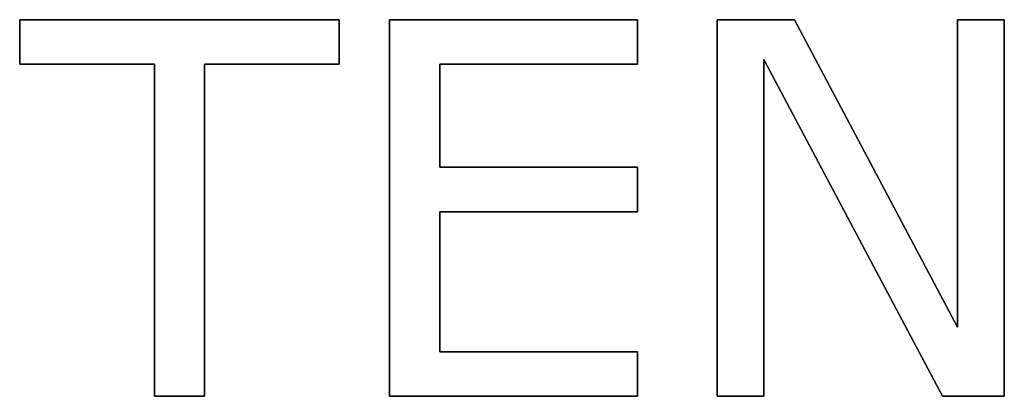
# Model space of a CAD drawing. Extents: x -3.81 to 3.81, y -1.89 to 1.9.
# Tile 65 of 149: x -0.52 to -0.25, y 1.16 to 1.27. Entities that reach past the tile are written whole.
import ezdxf

# ---------------------------------------------------------------- set-up
doc = ezdxf.new("R2010")
doc.units = 0
doc.layers.get('0').update_dxf_attribs({"linetype": 'CONTINUOUS'})

# ---------------------------------------------------------------- blocks, each defined once
blk = doc.blocks.new('*U1')
at = {"extrusion": (1, 0, 0)}
for p, q in [((-0.52252, 1.25529, 4.21), (-0.52252, 1.26772, 4.21)), ((-0.52252, 1.26772, 4.21), (-0.52252, 1.26772, 4.2098)), ((-0.52252, 1.26772, 4.2098), (-0.52252, 1.25529, 4.2098)), ((-0.4194, 1.16272, 4.21), (-0.4194, 1.26772, 4.21)), ((-0.4194, 1.26772, 4.21), (-0.4194, 1.26772, 4.2098)), ((-0.4194, 1.26772, 4.2098), (-0.4194, 1.16272, 4.2098)), ((-0.32812, 1.16272, 4.21), (-0.32812, 1.26772, 4.21)), ((-0.32812, 1.26772, 4.21), (-0.32812, 1.26772, 4.2098)), ((-0.32812, 1.26772, 4.2098), (-0.32812, 1.16272, 4.2098)), ((-0.26109, 1.182, 4.21), (-0.26109, 1.26772, 4.21)), ((-0.26109, 1.26772, 4.21), (-0.26109, 1.26772, 4.2098)), ((-0.26109, 1.26772, 4.2098), (-0.26109, 1.182, 4.2098)), ((-0.52252, 1.25529, 4.21), (-0.52252, 1.25529, 4.2098)), ((-0.48497, 1.16272, 4.21), (-0.48497, 1.25529, 4.21)), ((-0.48497, 1.25529, 4.21), (-0.48497, 1.25529, 4.2098)), ((-0.48497, 1.25529, 4.2098), (-0.48497, 1.16272, 4.2098)), ((-0.26109, 1.182, 4.21), (-0.26109, 1.182, 4.2098)), ((-0.48497, 1.16272, 4.21), (-0.48497, 1.16272, 4.2098)), ((-0.4194, 1.16272, 4.21), (-0.4194, 1.16272, 4.2098)), ((-0.32812, 1.16272, 4.21), (-0.32812, 1.16272, 4.2098))]:
    blk.add_line(p, q, dxfattribs=at)
at = {"extrusion": (0, -1, 0)}
for p, q in [((-0.52252, 1.26772, 4.21), (-0.43346, 1.26772, 4.21)), ((-0.52252, 1.26772, 4.21), (-0.52252, 1.26772, 4.2098)), ((-0.43346, 1.26772, 4.2098), (-0.52252, 1.26772, 4.2098)), ((-0.43346, 1.26772, 4.21), (-0.43346, 1.26772, 4.2098)), ((-0.4194, 1.26772, 4.21), (-0.35032, 1.26772, 4.21)), ((-0.4194, 1.26772, 4.21), (-0.4194, 1.26772, 4.2098)), ((-0.35032, 1.26772, 4.2098), (-0.4194, 1.26772, 4.2098)), ((-0.35032, 1.26772, 4.21), (-0.35032, 1.26772, 4.2098)), ((-0.32812, 1.26772, 4.21), (-0.30652, 1.26772, 4.21)), ((-0.32812, 1.26772, 4.21), (-0.32812, 1.26772, 4.2098)), ((-0.30652, 1.26772, 4.2098), (-0.32812, 1.26772, 4.2098)), ((-0.30652, 1.26772, 4.21), (-0.30652, 1.26772, 4.2098)), ((-0.26109, 1.26772, 4.21), (-0.24806, 1.26772, 4.21)), ((-0.26109, 1.26772, 4.21), (-0.26109, 1.26772, 4.2098)), ((-0.24806, 1.26772, 4.2098), (-0.26109, 1.26772, 4.2098)), ((-0.24806, 1.26772, 4.21), (-0.24806, 1.26772, 4.2098)), ((-0.40543, 1.22657, 4.21), (-0.35032, 1.22657, 4.21)), ((-0.40543, 1.22657, 4.21), (-0.40543, 1.22657, 4.2098)), ((-0.35032, 1.22657, 4.2098), (-0.40543, 1.22657, 4.2098)), ((-0.35032, 1.22657, 4.21), (-0.35032, 1.22657, 4.2098)), ((-0.40543, 1.17514, 4.21), (-0.35032, 1.17514, 4.21)), ((-0.40543, 1.17514, 4.21), (-0.40543, 1.17514, 4.2098)), ((-0.35032, 1.17514, 4.2098), (-0.40543, 1.17514, 4.2098)), ((-0.35032, 1.17514, 4.21), (-0.35032, 1.17514, 4.2098))]:
    blk.add_line(p, q, dxfattribs=at)
for p, q in [((-0.43346, 1.26772, 4.2098), (-0.52252, 1.26772, 4.2098)), ((-0.52252, 1.26772, 4.2098), (-0.52252, 1.25529, 4.2098)), ((-0.52252, 1.26772, 4.21), (-0.43346, 1.26772, 4.21)), ((-0.52252, 1.25529, 4.21), (-0.52252, 1.26772, 4.21)), ((-0.43346, 1.25529, 4.2098), (-0.43346, 1.26772, 4.2098)), ((-0.43346, 1.26772, 4.21), (-0.43346, 1.25529, 4.21)), ((-0.4194, 1.26772, 4.2098), (-0.4194, 1.16272, 4.2098)), ((-0.35032, 1.26772, 4.2098), (-0.4194, 1.26772, 4.2098)), ((-0.4194, 1.16272, 4.21), (-0.4194, 1.26772, 4.21)), ((-0.4194, 1.26772, 4.21), (-0.35032, 1.26772, 4.21)), ((-0.35032, 1.25529, 4.2098), (-0.35032, 1.26772, 4.2098)), ((-0.35032, 1.26772, 4.21), (-0.35032, 1.25529, 4.21)), ((-0.30652, 1.26772, 4.2098), (-0.32812, 1.26772, 4.2098)), ((-0.32812, 1.26772, 4.2098), (-0.32812, 1.16272, 4.2098)), ((-0.32812, 1.26772, 4.21), (-0.30652, 1.26772, 4.21)), ((-0.32812, 1.16272, 4.21), (-0.32812, 1.26772, 4.21)), ((-0.26109, 1.182, 4.2098), (-0.30652, 1.26772, 4.2098)), ((-0.30652, 1.26772, 4.21), (-0.26109, 1.182, 4.21)), ((-0.24806, 1.26772, 4.2098), (-0.26109, 1.26772, 4.2098)), ((-0.26109, 1.26772, 4.2098), (-0.26109, 1.182, 4.2098)), ((-0.26109, 1.26772, 4.21), (-0.24806, 1.26772, 4.21)), ((-0.26109, 1.182, 4.21), (-0.26109, 1.26772, 4.21)), ((-0.24806, 1.16272, 4.2098), (-0.24806, 1.26772, 4.2098)), ((-0.24806, 1.26772, 4.21), (-0.24806, 1.16272, 4.21)), ((-0.52252, 1.25529, 4.2098), (-0.48497, 1.25529, 4.2098)), ((-0.48497, 1.25529, 4.21), (-0.52252, 1.25529, 4.21)), ((-0.48497, 1.25529, 4.2098), (-0.48497, 1.16272, 4.2098)), ((-0.48497, 1.16272, 4.21), (-0.48497, 1.25529, 4.21)), ((-0.471, 1.25529, 4.2098), (-0.43346, 1.25529, 4.2098)), ((-0.471, 1.16272, 4.2098), (-0.471, 1.25529, 4.2098)), ((-0.43346, 1.25529, 4.21), (-0.471, 1.25529, 4.21)), ((-0.471, 1.25529, 4.21), (-0.471, 1.16272, 4.21)), ((-0.40543, 1.25529, 4.2098), (-0.35032, 1.25529, 4.2098)), ((-0.40543, 1.22657, 4.2098), (-0.40543, 1.25529, 4.2098)), ((-0.35032, 1.25529, 4.21), (-0.40543, 1.25529, 4.21)), ((-0.40543, 1.25529, 4.21), (-0.40543, 1.22657, 4.21)), ((-0.31509, 1.25666, 4.2098), (-0.26529, 1.16272, 4.2098)), ((-0.31509, 1.16272, 4.2098), (-0.31509, 1.25666, 4.2098)), ((-0.26529, 1.16272, 4.21), (-0.31509, 1.25666, 4.21)), ((-0.31509, 1.25666, 4.21), (-0.31509, 1.16272, 4.21)), ((-0.35032, 1.22657, 4.2098), (-0.40543, 1.22657, 4.2098)), ((-0.40543, 1.22657, 4.21), (-0.35032, 1.22657, 4.21)), ((-0.35032, 1.21414, 4.2098), (-0.35032, 1.22657, 4.2098)), ((-0.35032, 1.22657, 4.21), (-0.35032, 1.21414, 4.21)), ((-0.40543, 1.17514, 4.2098), (-0.40543, 1.21414, 4.2098)), ((-0.40543, 1.21414, 4.2098), (-0.35032, 1.21414, 4.2098)), ((-0.40543, 1.21414, 4.21), (-0.40543, 1.17514, 4.21)), ((-0.35032, 1.21414, 4.21), (-0.40543, 1.21414, 4.21)), ((-0.35032, 1.17514, 4.2098), (-0.40543, 1.17514, 4.2098)), ((-0.40543, 1.17514, 4.21), (-0.35032, 1.17514, 4.21)), ((-0.35032, 1.16272, 4.2098), (-0.35032, 1.17514, 4.2098)), ((-0.35032, 1.17514, 4.21), (-0.35032, 1.16272, 4.21)), ((-0.48497, 1.16272, 4.2098), (-0.471, 1.16272, 4.2098)), ((-0.471, 1.16272, 4.21), (-0.48497, 1.16272, 4.21)), ((-0.4194, 1.16272, 4.2098), (-0.35032, 1.16272, 4.2098)), ((-0.35032, 1.16272, 4.21), (-0.4194, 1.16272, 4.21)), ((-0.32812, 1.16272, 4.2098), (-0.31509, 1.16272, 4.2098)), ((-0.31509, 1.16272, 4.21), (-0.32812, 1.16272, 4.21)), ((-0.26529, 1.16272, 4.2098), (-0.24806, 1.16272, 4.2098)), ((-0.24806, 1.16272, 4.21), (-0.26529, 1.16272, 4.21))]:
    blk.add_line(p, q)
at = {"extrusion": (-1, 0, 0)}
for p, q in [((-0.43346, 1.26772, 4.21), (-0.43346, 1.25529, 4.21)), ((-0.43346, 1.26772, 4.21), (-0.43346, 1.26772, 4.2098)), ((-0.43346, 1.25529, 4.2098), (-0.43346, 1.26772, 4.2098)), ((-0.35032, 1.26772, 4.21), (-0.35032, 1.25529, 4.21)), ((-0.35032, 1.26772, 4.21), (-0.35032, 1.26772, 4.2098)), ((-0.35032, 1.25529, 4.2098), (-0.35032, 1.26772, 4.2098)), ((-0.24806, 1.26772, 4.21), (-0.24806, 1.16272, 4.21)), ((-0.24806, 1.26772, 4.21), (-0.24806, 1.26772, 4.2098)), ((-0.24806, 1.16272, 4.2098), (-0.24806, 1.26772, 4.2098)), ((-0.471, 1.25529, 4.21), (-0.471, 1.16272, 4.21)), ((-0.471, 1.25529, 4.21), (-0.471, 1.25529, 4.2098)), ((-0.471, 1.16272, 4.2098), (-0.471, 1.25529, 4.2098)), ((-0.43346, 1.25529, 4.21), (-0.43346, 1.25529, 4.2098)), ((-0.40543, 1.25529, 4.21), (-0.40543, 1.22657, 4.21)), ((-0.40543, 1.25529, 4.21), (-0.40543, 1.25529, 4.2098)), ((-0.40543, 1.22657, 4.2098), (-0.40543, 1.25529, 4.2098)), ((-0.35032, 1.25529, 4.21), (-0.35032, 1.25529, 4.2098)), ((-0.31509, 1.25666, 4.21), (-0.31509, 1.16272, 4.21)), ((-0.31509, 1.25666, 4.21), (-0.31509, 1.25666, 4.2098)), ((-0.31509, 1.16272, 4.2098), (-0.31509, 1.25666, 4.2098)), ((-0.40543, 1.22657, 4.21), (-0.40543, 1.22657, 4.2098)), ((-0.35032, 1.22657, 4.21), (-0.35032, 1.21414, 4.21)), ((-0.35032, 1.22657, 4.21), (-0.35032, 1.22657, 4.2098)), ((-0.35032, 1.21414, 4.2098), (-0.35032, 1.22657, 4.2098)), ((-0.40543, 1.21414, 4.21), (-0.40543, 1.17514, 4.21)), ((-0.40543, 1.21414, 4.21), (-0.40543, 1.21414, 4.2098)), ((-0.40543, 1.17514, 4.2098), (-0.40543, 1.21414, 4.2098)), ((-0.35032, 1.21414, 4.21), (-0.35032, 1.21414, 4.2098)), ((-0.40543, 1.17514, 4.21), (-0.40543, 1.17514, 4.2098)), ((-0.35032, 1.17514, 4.21), (-0.35032, 1.16272, 4.21)), ((-0.35032, 1.17514, 4.21), (-0.35032, 1.17514, 4.2098)), ((-0.35032, 1.16272, 4.2098), (-0.35032, 1.17514, 4.2098)), ((-0.471, 1.16272, 4.21), (-0.471, 1.16272, 4.2098)), ((-0.35032, 1.16272, 4.21), (-0.35032, 1.16272, 4.2098)), ((-0.31509, 1.16272, 4.21), (-0.31509, 1.16272, 4.2098)), ((-0.24806, 1.16272, 4.21), (-0.24806, 1.16272, 4.2098))]:
    blk.add_line(p, q, dxfattribs=at)
at = {"extrusion": (-0.883573, -0.468294, 0)}
for p, q in [((-0.30652, 1.26772, 4.21), (-0.26109, 1.182, 4.21)), ((-0.30652, 1.26772, 4.21), (-0.30652, 1.26772, 4.2098)), ((-0.26109, 1.182, 4.2098), (-0.30652, 1.26772, 4.2098)), ((-0.26109, 1.182, 4.21), (-0.26109, 1.182, 4.2098))]:
    blk.add_line(p, q, dxfattribs=at)
at = {"extrusion": (0, 1, 0)}
for p, q in [((-0.48497, 1.25529, 4.21), (-0.52252, 1.25529, 4.21)), ((-0.52252, 1.25529, 4.21), (-0.52252, 1.25529, 4.2098)), ((-0.52252, 1.25529, 4.2098), (-0.48497, 1.25529, 4.2098)), ((-0.48497, 1.25529, 4.21), (-0.48497, 1.25529, 4.2098)), ((-0.43346, 1.25529, 4.21), (-0.471, 1.25529, 4.21)), ((-0.471, 1.25529, 4.21), (-0.471, 1.25529, 4.2098)), ((-0.471, 1.25529, 4.2098), (-0.43346, 1.25529, 4.2098)), ((-0.43346, 1.25529, 4.21), (-0.43346, 1.25529, 4.2098)), ((-0.35032, 1.25529, 4.21), (-0.40543, 1.25529, 4.21)), ((-0.40543, 1.25529, 4.21), (-0.40543, 1.25529, 4.2098)), ((-0.40543, 1.25529, 4.2098), (-0.35032, 1.25529, 4.2098)), ((-0.35032, 1.25529, 4.21), (-0.35032, 1.25529, 4.2098)), ((-0.35032, 1.21414, 4.21), (-0.40543, 1.21414, 4.21)), ((-0.40543, 1.21414, 4.21), (-0.40543, 1.21414, 4.2098)), ((-0.40543, 1.21414, 4.2098), (-0.35032, 1.21414, 4.2098)), ((-0.35032, 1.21414, 4.21), (-0.35032, 1.21414, 4.2098)), ((-0.471, 1.16272, 4.21), (-0.48497, 1.16272, 4.21)), ((-0.48497, 1.16272, 4.21), (-0.48497, 1.16272, 4.2098)), ((-0.48497, 1.16272, 4.2098), (-0.471, 1.16272, 4.2098)), ((-0.471, 1.16272, 4.21), (-0.471, 1.16272, 4.2098)), ((-0.35032, 1.16272, 4.21), (-0.4194, 1.16272, 4.21)), ((-0.4194, 1.16272, 4.21), (-0.4194, 1.16272, 4.2098)), ((-0.4194, 1.16272, 4.2098), (-0.35032, 1.16272, 4.2098)), ((-0.35032, 1.16272, 4.21), (-0.35032, 1.16272, 4.2098)), ((-0.31509, 1.16272, 4.21), (-0.32812, 1.16272, 4.21)), ((-0.32812, 1.16272, 4.21), (-0.32812, 1.16272, 4.2098)), ((-0.32812, 1.16272, 4.2098), (-0.31509, 1.16272, 4.2098)), ((-0.31509, 1.16272, 4.21), (-0.31509, 1.16272, 4.2098)), ((-0.24806, 1.16272, 4.21), (-0.26529, 1.16272, 4.21)), ((-0.26529, 1.16272, 4.21), (-0.26529, 1.16272, 4.2098)), ((-0.26529, 1.16272, 4.2098), (-0.24806, 1.16272, 4.2098)), ((-0.24806, 1.16272, 4.21), (-0.24806, 1.16272, 4.2098))]:
    blk.add_line(p, q, dxfattribs=at)
at = {"extrusion": (0.883533, 0.468369, 0)}
for p, q in [((-0.26529, 1.16272, 4.21), (-0.31509, 1.25666, 4.21)), ((-0.31509, 1.25666, 4.21), (-0.31509, 1.25666, 4.2098)), ((-0.31509, 1.25666, 4.2098), (-0.26529, 1.16272, 4.2098)), ((-0.26529, 1.16272, 4.21), (-0.26529, 1.16272, 4.2098))]:
    blk.add_line(p, q, dxfattribs=at)

msp = doc.modelspace()

# ---------------------------------------------------------------- block references
msp.add_blockref('*U1', (0, 0))

doc.saveas('drawing.dxf')
